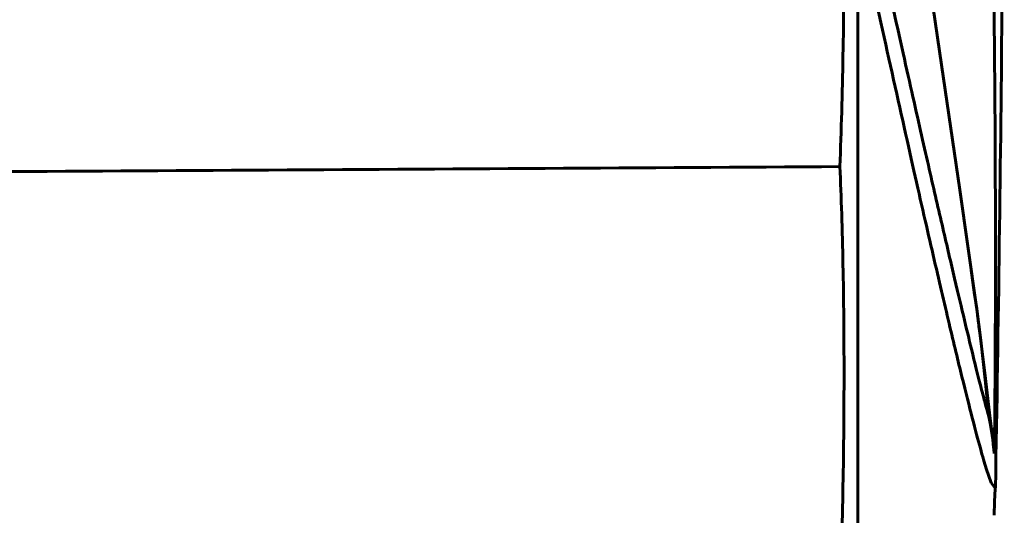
# Model space of a CAD drawing. Header units: millimetres. Extents: x 0 to 420, y 0 to 297.
# Tile 13 of 19: x 252.15 to 254.99, y 145.32 to 146.75. Entities that reach past the tile are written whole.
import ezdxf

# ---------------------------------------------------------------- set-up
doc = ezdxf.new("R2010")
doc.units = ezdxf.units.MM
doc.linetypes.add('K5LT_BASIC', pattern=[0])
doc.layers.add('Системный слой', color=7, linetype='Continuous')

# ---------------------------------------------------------------- blocks, each defined once
blk = doc.blocks.new('U12')
at = {"layer": 'Системный слой', "color": 150, "linetype": 'K5LT_BASIC', "lineweight": 60, "true_color": 0x0080ff}
for p, q in [((254.8968, 146.0274), (254.9021, 145.9927)), ((254.9021, 145.9927), (254.9073, 145.9578)), ((254.9073, 145.9578), (254.9122, 145.923)), ((254.9122, 145.923), (254.9258, 145.8175)), ((254.9258, 145.8175), (254.9377, 145.7118)), ((254.9377, 145.7118), (254.9478, 145.606))]:
    blk.add_line(p, q, dxfattribs=at)
blk = doc.blocks.new('U18')
at = {"layer": 'Системный слой', "color": 150, "linetype": 'K5LT_BASIC', "lineweight": 60, "true_color": 0x0080ff}
for p, q in [((254.9522, 145.5866), (254.9478, 145.606)), ((254.956, 145.5642), (254.9522, 145.5866)), ((254.9593, 145.5398), (254.956, 145.5642)), ((254.9609, 145.5258), (254.9593, 145.5398)), ((254.9624, 145.512), (254.9609, 145.5258)), ((254.9638, 145.4992), (254.9624, 145.512))]:
    blk.add_line(p, q, dxfattribs=at)
blk = doc.blocks.new('U21')
at = {"layer": 'Системный слой', "color": 150, "linetype": 'K5LT_BASIC', "lineweight": 60, "true_color": 0x0080ff}
blk.add_arc((98.4928, 148.2302), 156.5, 358.963807, 359.999161, dxfattribs=at)
blk = doc.blocks.new('U31')
at = {"layer": 'Системный слой', "color": 150, "linetype": 'K5LT_BASIC', "lineweight": 60, "true_color": 0x0080ff}
for p, q in [((254.6363, 147.7774), (254.571, 148.1955)), ((254.697, 147.3839), (254.6363, 147.7774)), ((254.7532, 147.0147), (254.697, 147.3839)), ((254.8121, 146.6196), (254.7532, 147.0147)), ((254.8646, 146.2597), (254.8121, 146.6196)), ((254.9116, 145.9279), (254.8646, 146.2597))]:
    blk.add_line(p, q, dxfattribs=at)
blk = doc.blocks.new('U33')
at = {"layer": 'Системный слой', "color": 150, "linetype": 'K5LT_BASIC', "lineweight": 60, "true_color": 0x0080ff}
for p, q in [((254.9174, 145.8846), (254.9367, 145.7322)), ((254.9367, 145.7322), (254.9503, 145.6164)), ((254.9503, 145.6164), (254.9593, 145.5394))]:
    blk.add_line(p, q, dxfattribs=at)
blk = doc.blocks.new('U58')
at = {"layer": 'Системный слой', "color": 150, "linetype": 'K5LT_BASIC', "lineweight": 60, "true_color": 0x0080ff}
for p, q in [((254.9552, 145.4151), (254.9406, 145.4564)), ((254.9647, 145.4023), (254.9552, 145.4151)), ((254.9672, 145.4019), (254.9647, 145.4023)), ((254.9669, 145.4003), (254.9672, 145.4019))]:
    blk.add_line(p, q, dxfattribs=at)
blk = doc.blocks.new('U60')
at = {"layer": 'Системный слой', "color": 150, "linetype": 'K5LT_BASIC', "lineweight": 60, "true_color": 0x0080ff}
for p, q in [((254.9669, 145.8899), (254.9668, 145.8588)), ((254.9668, 145.8373), (254.9667, 145.8304)), ((254.9668, 145.8588), (254.9668, 145.8581)), ((254.9668, 145.8581), (254.9668, 145.8567)), ((254.9668, 145.8567), (254.9668, 145.8539)), ((254.9668, 145.8539), (254.9668, 145.8483)), ((254.9668, 145.8483), (254.9668, 145.8373)), ((254.9667, 145.8102), (254.9666, 145.804)), ((254.9666, 145.804), (254.9666, 145.8034)), ((254.9666, 145.8034), (254.9666, 145.8021)), ((254.9667, 145.8304), (254.9667, 145.8297)), ((254.9667, 145.8297), (254.9667, 145.8284)), ((254.9667, 145.8284), (254.9667, 145.8257)), ((254.9667, 145.8257), (254.9667, 145.8205)), ((254.9667, 145.8205), (254.9667, 145.8102)), ((254.9666, 145.7947), (254.9665, 145.7852)), ((254.9665, 145.7852), (254.9665, 145.7795)), ((254.9665, 145.7795), (254.9665, 145.7789)), ((254.9665, 145.7789), (254.9665, 145.7777)), ((254.9665, 145.7777), (254.9665, 145.7754)), ((254.9665, 145.7754), (254.9665, 145.7708)), ((254.9666, 145.8021), (254.9666, 145.7996)), ((254.9666, 145.7996), (254.9666, 145.7947)), ((254.9664, 145.7529), (254.9663, 145.7486)), ((254.9663, 145.7486), (254.9663, 145.7402)), ((254.9665, 145.7708), (254.9664, 145.7619)), ((254.9664, 145.7619), (254.9664, 145.7567)), ((254.9664, 145.7567), (254.9664, 145.7562)), ((254.9664, 145.7562), (254.9664, 145.7551)), ((254.9664, 145.7551), (254.9664, 145.7529)), ((254.9662, 145.7201), (254.9661, 145.716)), ((254.9663, 145.7351), (254.9662, 145.7341)), ((254.9662, 145.7341), (254.9662, 145.732)), ((254.9662, 145.732), (254.9662, 145.728)), ((254.9662, 145.728), (254.9662, 145.7201)), ((254.9663, 145.7402), (254.9663, 145.7356)), ((254.9663, 145.7356), (254.9663, 145.7351)), ((254.966, 145.691), (254.9659, 145.6841)), ((254.9661, 145.7088), (254.966, 145.7015)), ((254.966, 145.7015), (254.966, 145.6977)), ((254.966, 145.6977), (254.966, 145.6972)), ((254.966, 145.6972), (254.966, 145.6963)), ((254.966, 145.6963), (254.966, 145.6945)), ((254.966, 145.6945), (254.966, 145.691)), ((254.9661, 145.716), (254.9661, 145.7155)), ((254.9661, 145.7155), (254.9661, 145.7145)), ((254.9661, 145.7145), (254.9661, 145.7126)), ((254.9661, 145.7126), (254.9661, 145.7088)), ((254.9658, 145.6621), (254.9657, 145.6589)), ((254.9659, 145.6777), (254.9658, 145.6744)), ((254.9658, 145.6744), (254.9658, 145.6679)), ((254.9658, 145.6679), (254.9658, 145.6648)), ((254.9658, 145.6648), (254.9658, 145.6644)), ((254.9658, 145.6644), (254.9658, 145.6636)), ((254.9658, 145.6636), (254.9658, 145.6621)), ((254.9659, 145.6841), (254.9659, 145.6807)), ((254.9659, 145.6807), (254.9659, 145.6802)), ((254.9659, 145.6802), (254.9659, 145.6794)), ((254.9659, 145.6794), (254.9659, 145.6777)), ((254.9656, 145.6388), (254.9655, 145.6363)), ((254.9655, 145.6363), (254.9655, 145.636)), ((254.9655, 145.636), (254.9655, 145.6353)), ((254.9655, 145.6353), (254.9655, 145.6339)), ((254.9655, 145.6339), (254.9655, 145.6311)), ((254.9657, 145.6497), (254.9656, 145.6489)), ((254.9656, 145.6489), (254.9656, 145.6475)), ((254.9656, 145.6475), (254.9656, 145.6445)), ((254.9656, 145.6445), (254.9656, 145.6388)), ((254.9657, 145.6589), (254.9657, 145.6528)), ((254.9657, 145.6528), (254.9657, 145.6501)), ((254.9657, 145.6501), (254.9657, 145.6497)), ((254.9653, 145.6069), (254.9652, 145.6021)), ((254.9654, 145.6186), (254.9653, 145.6135)), ((254.9653, 145.6135), (254.9653, 145.6115)), ((254.9653, 145.6115), (254.9653, 145.6112)), ((254.9653, 145.6112), (254.9653, 145.6106)), ((254.9653, 145.6106), (254.9653, 145.6094)), ((254.9653, 145.6094), (254.9653, 145.6069)), ((254.9655, 145.6257), (254.9654, 145.6235)), ((254.9654, 145.6235), (254.9654, 145.6232)), ((254.9654, 145.6232), (254.9654, 145.6225)), ((254.9654, 145.6225), (254.9654, 145.6212)), ((254.9654, 145.6212), (254.9654, 145.6186)), ((254.9655, 145.6311), (254.9655, 145.6257)), ((254.965, 145.5762), (254.9649, 145.5721)), ((254.9651, 145.5858), (254.965, 145.5815)), ((254.965, 145.5815), (254.965, 145.5801)), ((254.965, 145.5801), (254.965, 145.5799)), ((254.965, 145.5799), (254.965, 145.5793)), ((254.965, 145.5793), (254.965, 145.5783)), ((254.965, 145.5783), (254.965, 145.5762)), ((254.9652, 145.596), (254.9651, 145.5914)), ((254.9651, 145.5914), (254.9651, 145.5899)), ((254.9651, 145.5899), (254.9651, 145.5896)), ((254.9651, 145.5896), (254.9651, 145.5891)), ((254.9651, 145.5891), (254.9651, 145.588)), ((254.9651, 145.588), (254.9651, 145.5858)), ((254.9652, 145.6021), (254.9652, 145.6004)), ((254.9652, 145.6004), (254.9652, 145.6001)), ((254.9652, 145.6001), (254.9652, 145.5995)), ((254.9652, 145.5995), (254.9652, 145.5983)), ((254.9652, 145.5983), (254.9652, 145.596)), ((254.9647, 145.5475), (254.9646, 145.5468)), ((254.9646, 145.5468), (254.9646, 145.5466)), ((254.9648, 145.5589), (254.9647, 145.5552)), ((254.9647, 145.5552), (254.9647, 145.5544)), ((254.9647, 145.5544), (254.9647, 145.5541)), ((254.9647, 145.5541), (254.9647, 145.5537)), ((254.9647, 145.5537), (254.9647, 145.5528)), ((254.9647, 145.5528), (254.9647, 145.551)), ((254.9647, 145.551), (254.9647, 145.5475)), ((254.9649, 145.5673), (254.9648, 145.5634)), ((254.9648, 145.5634), (254.9648, 145.5624)), ((254.9648, 145.5624), (254.9648, 145.5622)), ((254.9648, 145.5622), (254.9648, 145.5617)), ((254.9648, 145.5617), (254.9648, 145.5607)), ((254.9648, 145.5607), (254.9648, 145.5589)), ((254.9649, 145.5721), (254.9649, 145.571)), ((254.9649, 145.571), (254.9649, 145.5707)), ((254.9649, 145.5707), (254.9649, 145.5702)), ((254.9649, 145.5702), (254.9649, 145.5692)), ((254.9649, 145.5692), (254.9649, 145.5673)), ((254.9644, 145.5274), (254.9643, 145.5206)), ((254.9643, 145.5206), (254.9643, 145.5205)), ((254.9643, 145.5205), (254.9643, 145.5201)), ((254.9643, 145.5201), (254.9643, 145.5194)), ((254.9643, 145.5194), (254.9643, 145.5181)), ((254.9645, 145.5334), (254.9644, 145.5274)), ((254.9646, 145.5391), (254.9645, 145.5382)), ((254.9645, 145.5382), (254.9645, 145.5366)), ((254.9645, 145.5366), (254.9645, 145.5334)), ((254.9646, 145.5466), (254.9646, 145.5461)), ((254.9646, 145.5461), (254.9646, 145.5453)), ((254.9646, 145.5453), (254.9646, 145.5436)), ((254.9646, 145.5436), (254.9646, 145.5403)), ((254.9646, 145.5403), (254.9646, 145.5397)), ((254.9646, 145.5397), (254.9646, 145.5395)), ((254.9646, 145.5395), (254.9646, 145.5391)), ((254.9639, 145.4996), (254.9638, 145.4993)), ((254.9638, 145.4993), (254.9638, 145.4992)), ((254.9638, 145.4992), (254.9638, 145.4992)), ((254.9638, 145.4992), (254.9638, 145.4992)), ((254.9638, 145.4992), (254.9638, 145.4992)), ((254.9638, 145.4992), (254.9638, 145.4991)), ((254.9638, 145.4991), (254.9638, 145.4992)), ((254.9638, 145.4992), (254.9638, 145.4992)), ((254.964, 145.5025), (254.9639, 145.502)), ((254.9639, 145.502), (254.9639, 145.5019)), ((254.9639, 145.5019), (254.9639, 145.5018)), ((254.9639, 145.5018), (254.9639, 145.5015)), ((254.9639, 145.5015), (254.9639, 145.5011)), ((254.9639, 145.5011), (254.9639, 145.5004)), ((254.9639, 145.5004), (254.9639, 145.5)), ((254.9639, 145.5), (254.9639, 145.5)), ((254.9639, 145.5), (254.9639, 145.4999)), ((254.9639, 145.4999), (254.9639, 145.4998)), ((254.9639, 145.4998), (254.9639, 145.4996)), ((254.9641, 145.5078), (254.964, 145.5059)), ((254.964, 145.5059), (254.964, 145.5053)), ((254.964, 145.5053), (254.964, 145.5052)), ((254.964, 145.5052), (254.964, 145.505)), ((254.964, 145.505), (254.964, 145.5046)), ((254.964, 145.5046), (254.964, 145.5039)), ((254.964, 145.5039), (254.964, 145.5025)), ((254.9642, 145.515), (254.9641, 145.5105)), ((254.9641, 145.5105), (254.9641, 145.5099)), ((254.9641, 145.5099), (254.9641, 145.5097)), ((254.9641, 145.5097), (254.9641, 145.5094)), ((254.9641, 145.5094), (254.9641, 145.5089)), ((254.9641, 145.5089), (254.9641, 145.5078)), ((254.9643, 145.5181), (254.9642, 145.5154)), ((254.9642, 145.5154), (254.9642, 145.515))]:
    blk.add_line(p, q, dxfattribs=at)

msp = doc.modelspace()

# ---------------------------------------------------------------- linework, layer by layer
at = {"layer": 'Системный слой', "color": 150, "linetype": 'K5LT_BASIC', "lineweight": 60, "true_color": 0x0080ff}
msp.add_line((254.5704, 146.7789), (254.5704, 141.1801), dxfattribs=at)
for points in [[(254.9669, 145.8899), (254.9671, 145.955), (254.9673, 146.0953), (254.9668, 146.348), (254.965, 146.6222), (254.9619, 146.9065), (254.9578, 147.1889), (254.9528, 147.4679), (254.947, 147.7382), (254.9428, 147.9094), (254.9406, 147.9926)], [(254.5188, 147.5933), (254.5227, 147.4989), (254.5287, 147.2984), (254.5318, 146.9754), (254.5287, 146.6451), (254.5227, 146.4301), (254.5188, 146.3263)], [(254.9478, 145.606), (254.9455, 145.6144), (254.9402, 145.6339), (254.93, 145.6722), (254.9166, 145.7244), (254.8991, 145.7953), (254.8757, 145.8922), (254.8464, 146.0165), (254.8116, 146.1658), (254.7726, 146.3354), (254.7249, 146.5462), (254.6629, 146.8234), (254.6112, 147.0592), (254.5821, 147.1926)], [(254.9406, 145.4564), (254.9359, 145.4716), (254.9247, 145.5098), (254.9017, 145.5965), (254.8717, 145.7146), (254.8353, 145.8669), (254.7889, 146.0647), (254.7345, 146.3032), (254.666, 146.6099), (254.615, 146.8411), (254.5878, 146.9651)], [(249.4078, 146.2943), (249.9775, 146.2979), (251.1156, 146.3056), (252.8193, 146.3162), (253.9527, 146.3228), (254.5188, 146.3263)], [(254.5188, 146.3263), (254.5227, 146.2383), (254.5287, 146.0483), (254.5318, 145.7343), (254.5287, 145.4058), (254.5227, 145.187), (254.5188, 145.0802)], [(254.9669, 145.4003), (254.9669, 145.4002), (254.9668, 145.3998), (254.9667, 145.399), (254.9666, 145.3979), (254.9665, 145.3966), (254.9664, 145.3952), (254.9662, 145.3936), (254.9661, 145.3919), (254.966, 145.39), (254.9659, 145.3881), (254.9657, 145.3861), (254.9656, 145.3841), (254.9655, 145.3819), (254.9654, 145.3797), (254.9653, 145.3775), (254.9652, 145.3752), (254.9651, 145.3729), (254.965, 145.3705), (254.9649, 145.368), (254.9648, 145.3655), (254.9647, 145.3628), (254.9646, 145.3601), (254.9645, 145.3573), (254.9644, 145.3542), (254.9643, 145.3509), (254.9642, 145.3473), (254.9641, 145.3433), (254.964, 145.3387), (254.9639, 145.3337), (254.9639, 145.3292), (254.9638, 145.325), (254.9638, 145.3224), (254.9638, 145.3211)]]:
    msp.add_open_spline(points, degree=3, dxfattribs=at)
msp.add_open_spline([(254.9118, 145.9264), (254.9136, 145.9134), (254.9153, 145.9007), (254.917, 145.8872), (254.9172, 145.8856), (254.9177, 145.8816), (254.918, 145.8791), (254.9193, 145.869), (254.9203, 145.8616), (254.9213, 145.853), (254.9215, 145.8514), (254.9217, 145.8499)], degree=3, knots=[0, 0, 0, 0, 1.088256, 1.088256, 1.237713, 1.237713, 1.468147, 1.468147, 2.208917, 2.208917, 2.37387, 2.37387, 2.37387, 2.37387], dxfattribs=at)

# ---------------------------------------------------------------- block references
at = {"layer": 'Системный слой'}
for name in ['U21', 'U31', 'U12', 'U60', 'U33', 'U18', 'U58']:
    msp.add_blockref(name, (0, 0), dxfattribs=at)

doc.saveas('drawing.dxf')
